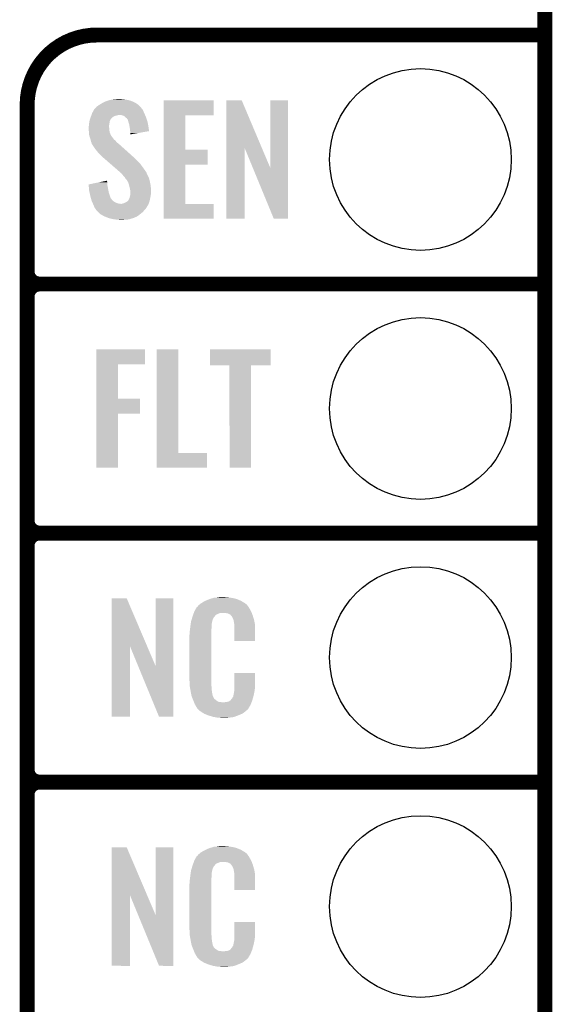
# Model space of a CAD drawing. Extents: x -1.3 to 24.2, y -3.9 to 39.3.
# Tile 22 of 38: x 18.8 to 24.2, y 9.2 to 19.2. Entities that reach past the tile are written whole.
import ezdxf

# ---------------------------------------------------------------- set-up
doc = ezdxf.new("R2010")
doc.units = 0
doc.layers.get('0').update_dxf_attribs({"linetype": 'CONTINUOUS'})
for name, color, linetype in [('SOLIDSWITCH_7_CLICK_V100_GKO', 5, 'CONTINUOUS'), ('SOLIDSWITCH_7_CLICK_V100_GTO', 14, 'CONTINUOUS'), ('SOLIDSWITCH_7_CLICK_V100_GTS', 12, 'CONTINUOUS')]:
    doc.layers.add(name, color=color, linetype=linetype)

# ---------------------------------------------------------------- blocks, each defined once
blk = doc.blocks.new('ROUND_14')
blk.add_circle((0, 0), 0.927)

msp = doc.modelspace()

# ---------------------------------------------------------------- linework, layer by layer
at = {"layer": 'SOLIDSWITCH_7_CLICK_V100_GKO', "const_width": 0.1524}
msp.add_lwpolyline([(24.13, -1.27), (24.13, 36.83)], dxfattribs=at)
at = {"layer": 'SOLIDSWITCH_7_CLICK_V100_GTO', "const_width": 0.1524}
for points in [[(19.558, 19.05, 0.4142136), (18.8468, 18.3388)], [(18.8468, 16.637, 0.4142136), (18.9738, 16.51)], [(18.9738, 16.51, 0.4142136), (18.8468, 16.383)], [(18.9738, 16.51, 0.4142136), (18.8468, 16.383)], [(18.8468, 14.097, 0.4142136), (18.9738, 13.97)], [(18.9738, 13.97, 0.4142136), (18.8468, 13.843)], [(18.9738, 13.97, 0.4142136), (18.8468, 13.843)], [(18.8468, 11.557, 0.4142136), (18.9738, 11.43)], [(18.9738, 11.43, 0.4142136), (18.8468, 11.303)], [(18.9738, 11.43, 0.4142136), (18.8468, 11.303)]]:
    msp.add_lwpolyline(points, format="xyb", dxfattribs=at)
for points in [[(19.558, 19.05), (24.13, 19.05)], [(18.8468, -0.5588), (18.8468, 18.3388)], [(18.9738, 16.51), (24.13, 16.51)], [(18.9738, 16.51), (24.13, 16.51)], [(18.8468, 14.097), (18.8468, 16.383)], [(18.9738, 13.97), (24.13, 13.97)], [(18.9738, 13.97), (24.13, 13.97)], [(18.8468, 11.557), (18.8468, 13.843)], [(18.9738, 11.43), (24.13, 11.43)], [(18.9738, 11.43), (24.13, 11.43)], [(18.8468, 9.017), (18.8468, 11.303)]]:
    msp.add_lwpolyline(points, dxfattribs=at)
at = {"layer": 'SOLIDSWITCH_7_CLICK_V100_GTO'}
for points in [[(19.6596, 18.3769), (19.69008, 18.38706), (19.91106, 18.3769), (19.878042, 18.38706)], [(19.69008, 18.38706), (19.722254, 18.39214), (19.878042, 18.38706), (19.84248, 18.39214)], [(19.722254, 18.39214), (19.738342, 18.39468), (19.84248, 18.39214), (19.814542, 18.39468)], [(19.738342, 18.39468), (19.78914, 18.39722), (19.814542, 18.39468), (19.804382, 18.39722)], [(20.24128, 18.22958), (20.241282, 18.384496), (20.749236, 18.22958), (20.74926, 18.384496)], [(20.241282, 18.384496), (20.241284, 18.38452), (20.74926, 18.384496), (20.241284, 18.38452)], [(20.878814, 17.896718), (20.878822, 18.384504), (21.242556, 17.896718), (21.036284, 18.384504)], [(20.878822, 18.384504), (20.878824, 18.38452), (21.036284, 18.384504), (20.878824, 18.38452)], [(21.32838, 17.693758), (21.328402, 18.384496), (21.508706, 17.693758), (21.50872, 18.384496)], [(21.328402, 18.384496), (21.328404, 18.38452), (21.50872, 18.384496), (21.328404, 18.38452)], [(19.520578, 18.27276), (19.530062, 18.290538), (20.03298, 18.27276), (20.024092, 18.290538)], [(19.530062, 18.290538), (19.532388, 18.293076), (20.024092, 18.290538), (20.022822, 18.293076)], [(19.532388, 18.293076), (19.541706, 18.303242), (20.022822, 18.293076), (20.012662, 18.303242)], [(19.541706, 18.303242), (19.546356, 18.308316), (20.012662, 18.303242), (20.010122, 18.308316)], [(19.546356, 18.308316), (19.558004, 18.321022), (20.010122, 18.308316), (19.998476, 18.321022)], [(19.558004, 18.321022), (19.563078, 18.323562), (19.998476, 18.321022), (19.996148, 18.323562)], [(19.563078, 18.323562), (19.57324, 18.33118), (19.996148, 18.323562), (19.989166, 18.33118)], [(19.57324, 18.33118), (19.585428, 18.338798), (19.989166, 18.33118), (19.982182, 18.338798)], [(19.585428, 18.338798), (19.59356, 18.34388), (19.982182, 18.338798), (19.973926, 18.34388)], [(19.59356, 18.34388), (19.618962, 18.35912), (19.973926, 18.34388), (19.94916, 18.35912)], [(19.618962, 18.35912), (19.651982, 18.37436), (19.94916, 18.35912), (19.916504, 18.37436)], [(19.651982, 18.37436), (19.6596, 18.3769), (19.916504, 18.37436), (19.91106, 18.3769)], [(19.482776, 18.171158), (19.484342, 18.181322), (19.69008, 18.171158), (19.695162, 18.181322)], [(19.484342, 18.181322), (19.487968, 18.191478), (19.695162, 18.181322), (19.70024, 18.191478)], [(19.487968, 18.191478), (19.490688, 18.199096), (19.70024, 18.191478), (19.705322, 18.199096)], [(19.490688, 18.199096), (19.491594, 18.201634), (19.705322, 18.199096), (19.710384, 18.201634)], [(19.491594, 18.201634), (19.4925, 18.20417), (19.710384, 18.201634), (19.7104, 18.20417)], [(19.4925, 18.20417), (19.495226, 18.2118), (19.7104, 18.20417), (19.72056, 18.2118)], [(19.495226, 18.2118), (19.498852, 18.221958), (19.72056, 18.2118), (19.735796, 18.221958)], [(19.498852, 18.221958), (19.501574, 18.22958), (19.735796, 18.221958), (19.7612, 18.22958)], [(19.501574, 18.22958), (19.502482, 18.23212), (19.7612, 18.22958), (19.7739, 18.23212)], [(19.502482, 18.23212), (19.503388, 18.23466), (19.7739, 18.23212), (19.784058, 18.23466)], [(19.503388, 18.23466), (19.507018, 18.24482), (20.050036, 18.23466), (20.04568, 18.24482)], [(19.507018, 18.24482), (19.50974, 18.252442), (20.04568, 18.24482), (20.042216, 18.252442)], [(19.50974, 18.252442), (19.520578, 18.27276), (20.042216, 18.252442), (20.03298, 18.27276)], [(19.811998, 18.23212), (19.789138, 18.23466), (20.051124, 18.23212), (20.050036, 18.23466)], [(19.829782, 18.227042), (19.811998, 18.23212), (20.0533, 18.227042), (20.051124, 18.23212)], [(19.84502, 18.21688), (19.829782, 18.227042), (20.057656, 18.21688), (20.0533, 18.227042)], [(19.852642, 18.20926), (19.84502, 18.21688), (20.06092, 18.20926), (20.057656, 18.21688)], [(19.85518, 18.206722), (19.852642, 18.20926), (20.061766, 18.206722), (20.06092, 18.20926)], [(19.865336, 18.199098), (19.85518, 18.206722), (20.064308, 18.199098), (20.061766, 18.206722)], [(19.870418, 18.188944), (19.865336, 18.199098), (20.067692, 18.188944), (20.064308, 18.199098)], [(19.875494, 18.183866), (19.870418, 18.188944), (20.069386, 18.183866), (20.067692, 18.188944)], [(19.8755, 18.181322), (19.875494, 18.183866), (20.070234, 18.181322), (20.069386, 18.183866)], [(19.878042, 18.171158), (19.8755, 18.181322), (20.07362, 18.171158), (20.070234, 18.181322)], [(20.241274, 17.8816), (20.24128, 18.229556), (20.462264, 17.8816), (20.46224, 18.229556)], [(20.24128, 18.229556), (20.24128, 18.22958), (20.46224, 18.229556), (20.749236, 18.22958)], [(19.47418, 18.112742), (19.476084, 18.120358), (19.68246, 18.112742), (19.68246, 18.120358)], [(19.47418, 18.110198), (19.47418, 18.112742), (19.68246, 18.110198), (19.68246, 18.112742)], [(19.47418, 18.100038), (19.47418, 18.110198), (19.685, 18.100038), (19.68246, 18.110198)], [(19.47527, 18.084798), (19.47418, 18.100038), (19.685, 18.084798), (19.685, 18.100038)], [(19.47672, 18.06448), (19.47527, 18.084798), (19.688388, 18.06448), (19.685, 18.084798)], [(19.476084, 18.120358), (19.47672, 18.122902), (19.68246, 18.120358), (19.682776, 18.122902)], [(19.47672, 18.122902), (19.478496, 18.14068), (19.682776, 18.122902), (19.685, 18.14068)], [(19.478496, 18.14068), (19.47926, 18.1483), (19.685, 18.14068), (19.68627, 18.1483)], [(19.47926, 18.1483), (19.482776, 18.171158), (19.68627, 18.1483), (19.69008, 18.171158)], [(19.880582, 18.161), (19.878042, 18.171158), (20.07576, 18.161), (20.07362, 18.171158)], [(19.888198, 18.138142), (19.880582, 18.161), (20.080572, 18.138142), (20.07576, 18.161)], [(19.890606, 18.1229), (19.888198, 18.138142), (20.08378, 18.1229), (20.080572, 18.138142)], [(19.89582, 18.08988), (19.890606, 18.1229), (20.088484, 18.08988), (20.08378, 18.1229)], [(19.89836, 18.06956), (19.89582, 18.08988), (20.091378, 18.06956), (20.088484, 18.08988)], [(19.477502, 18.054318), (19.47672, 18.06448), (19.690082, 18.054318), (19.688388, 18.06448)], [(19.47926, 18.031462), (19.477502, 18.054318), (19.700634, 18.031462), (19.690082, 18.054318)], [(19.482032, 18.021302), (19.47926, 18.031462), (19.705322, 18.021302), (19.700634, 18.031462)], [(19.482726, 18.018756), (19.482032, 18.021302), (19.707862, 18.018756), (19.705322, 18.021302)], [(19.484112, 18.013682), (19.482726, 18.018756), (19.710402, 18.013682), (19.707862, 18.018756)], [(19.485498, 18.008598), (19.484112, 18.013682), (19.71548, 18.008598), (19.710402, 18.013682)], [(19.486882, 18.00352), (19.485498, 18.008598), (19.71929, 18.00352), (19.71548, 18.008598)], [(19.488576, 17.99844), (19.486882, 18.00352), (19.7231, 17.99844), (19.71929, 18.00352)], [(19.493654, 17.983198), (19.488576, 17.99844), (19.733262, 17.983198), (19.7231, 17.99844)], [(19.4945, 17.980658), (19.493654, 17.983198), (19.737072, 17.980658), (19.733262, 17.983198)], [(19.496406, 17.973038), (19.4945, 17.980658), (19.748502, 17.973038), (19.737072, 17.980658)], [(19.898362, 18.069556), (19.89836, 18.06956), (20.091378, 18.069556), (20.091378, 18.06956)], [(19.9009, 18.05178), (19.898362, 18.069556), (19.988736, 18.05178), (20.091378, 18.069556)], [(19.9009, 18.036568), (19.9009, 18.05178), (19.9009, 18.036568), (19.988736, 18.05178)], [(19.49958, 17.960342), (19.496406, 17.973038), (19.757572, 17.960342), (19.748502, 17.973038)], [(19.501614, 17.955258), (19.49958, 17.960342), (19.761202, 17.955258), (19.757572, 17.960342)], [(19.504658, 17.947642), (19.501614, 17.955258), (19.771358, 17.947642), (19.761202, 17.955258)], [(19.506566, 17.94002), (19.504658, 17.947642), (19.78152, 17.94002), (19.771358, 17.947642)], [(19.507198, 17.937486), (19.506566, 17.94002), (19.784342, 17.937486), (19.78152, 17.94002)], [(19.509738, 17.934942), (19.507198, 17.937486), (19.787174, 17.934942), (19.784342, 17.937486)], [(19.54022, 17.88922), (19.509738, 17.934942), (19.838072, 17.88922), (19.787174, 17.934942)], [(19.56054, 17.86382), (19.54022, 17.88922), (19.866348, 17.86382), (19.838072, 17.88922)], [(20.24127, 17.72666), (20.241274, 17.881576), (20.688276, 17.72666), (20.6883, 17.881576)], [(20.241274, 17.881576), (20.241274, 17.8816), (20.6883, 17.881576), (20.462264, 17.8816)], [(20.8788, 17.175504), (20.878814, 17.896718), (21.066736, 17.175504), (21.06676, 17.896718)], [(21.15039, 17.693758), (21.06676, 17.896718), (21.32838, 17.693758), (21.242556, 17.896718)], [(19.57578, 17.84604), (19.56054, 17.86382), (19.886142, 17.84604), (19.866348, 17.86382)], [(19.61642, 17.805398), (19.57578, 17.84604), (19.931384, 17.805398), (19.886142, 17.84604)], [(19.619354, 17.802856), (19.61642, 17.805398), (19.936458, 17.802856), (19.931384, 17.805398)], [(19.631072, 17.7927), (19.619354, 17.802856), (19.944082, 17.7927), (19.936458, 17.802856)], [(19.648658, 17.77746), (19.631072, 17.7927), (19.95932, 17.77746), (19.944082, 17.7927)], [(19.669174, 17.75968), (19.648658, 17.77746), (19.97964, 17.75968), (19.95932, 17.77746)], [(19.698482, 17.73428), (19.669174, 17.75968), (20.0025, 17.73428), (19.97964, 17.75968)], [(19.76296, 17.6784), (19.698482, 17.73428), (20.04314, 17.6784), (20.0025, 17.73428)], [(19.76882, 17.67332), (19.76296, 17.6784), (20.046528, 17.67332), (20.04314, 17.6784)], [(20.241262, 17.32534), (20.24127, 17.726636), (20.462264, 17.32534), (20.46224, 17.726636)], [(20.24127, 17.726636), (20.24127, 17.72666), (20.46224, 17.726636), (20.688276, 17.72666)], [(21.363936, 17.175496), (21.15039, 17.693758), (21.508696, 17.175496), (21.508706, 17.693758)], [(19.797398, 17.647918), (19.76882, 17.67332), (20.06346, 17.647918), (20.046528, 17.67332)], [(19.803114, 17.642838), (19.797398, 17.647918), (20.066, 17.642838), (20.06346, 17.647918)], [(19.811684, 17.63522), (19.803114, 17.642838), (20.06854, 17.63522), (20.066, 17.642838)], [(19.81454, 17.63268), (19.811684, 17.63522), (20.069812, 17.63268), (20.06854, 17.63522)], [(19.82978, 17.612362), (19.81454, 17.63268), (20.07997, 17.612362), (20.069812, 17.63268)], [(19.845018, 17.597118), (19.82978, 17.612362), (20.087592, 17.597118), (20.07997, 17.612362)], [(19.84629, 17.594578), (19.845018, 17.597118), (20.088862, 17.594578), (20.087592, 17.597118)], [(19.852638, 17.581886), (19.84629, 17.594578), (20.092324, 17.581886), (20.088862, 17.594578)], [(19.862796, 17.57426), (19.852638, 17.581886), (20.094404, 17.57426), (20.092324, 17.581886)], [(19.474202, 17.526004), (19.57449, 17.546318), (19.66468, 17.526004), (19.66468, 17.546318)], [(19.474406, 17.523458), (19.474202, 17.526004), (19.66468, 17.523458), (19.66468, 17.526004)], [(19.476428, 17.49806), (19.474406, 17.523458), (19.66976, 17.49806), (19.66468, 17.523458)], [(19.47926, 17.462502), (19.476428, 17.49806), (19.676228, 17.462502), (19.66976, 17.49806)], [(19.57449, 17.546318), (19.637188, 17.559018), (19.66468, 17.546318), (19.66214, 17.559018)], [(19.637188, 17.559018), (19.66214, 17.564072), (19.66214, 17.559018), (19.66214, 17.564072)], [(19.86534, 17.566644), (19.862796, 17.57426), (20.09648, 17.566644), (20.094404, 17.57426)], [(19.865344, 17.56664), (19.86534, 17.566644), (20.09648, 17.56664), (20.09648, 17.566644)], [(19.867878, 17.564098), (19.865344, 17.56664), (20.097068, 17.564098), (20.09648, 17.56664)], [(19.87804, 17.546322), (19.867878, 17.564098), (20.10117, 17.546322), (20.097068, 17.564098)], [(19.882274, 17.53362), (19.87804, 17.546322), (20.1041, 17.53362), (20.10117, 17.546322)], [(19.88566, 17.523458), (19.882274, 17.53362), (20.105456, 17.523458), (20.1041, 17.53362)], [(19.892646, 17.49552), (19.88566, 17.523458), (20.10918, 17.49552), (20.105456, 17.523458)], [(19.89582, 17.48282), (19.892646, 17.49552), (20.109974, 17.48282), (20.10918, 17.49552)], [(19.900478, 17.454882), (19.89582, 17.48282), (20.11172, 17.454882), (20.109974, 17.48282)], [(19.48388, 17.44218), (19.47926, 17.462502), (19.679922, 17.44218), (19.676228, 17.462502)], [(19.49023, 17.41424), (19.48388, 17.44218), (19.69008, 17.41424), (19.679922, 17.44218)], [(19.49196, 17.40662), (19.49023, 17.41424), (19.692368, 17.40662), (19.69008, 17.41424)], [(19.49664, 17.38884), (19.49196, 17.40662), (19.697704, 17.38884), (19.692368, 17.40662)], [(19.497308, 17.3863), (19.49664, 17.38884), (19.70024, 17.3863), (19.697704, 17.38884)], [(19.499312, 17.37868), (19.497308, 17.3863), (19.70532, 17.37868), (19.70024, 17.3863)], [(19.501986, 17.36852), (19.499312, 17.37868), (19.712942, 17.36852), (19.70532, 17.37868)], [(19.88312, 17.371062), (19.888198, 17.38122), (20.099526, 17.371062), (20.10156, 17.38122)], [(19.888198, 17.38122), (19.89328, 17.391382), (20.10156, 17.38122), (20.103818, 17.391382)], [(19.89328, 17.391382), (19.895398, 17.404082), (20.103818, 17.391382), (20.10664, 17.404082)], [(19.895398, 17.404082), (19.895822, 17.406622), (20.10664, 17.404082), (20.106956, 17.406622)], [(19.895822, 17.406622), (19.9009, 17.421864), (20.106956, 17.406622), (20.108862, 17.421864)], [(19.9009, 17.452342), (19.900478, 17.454882), (20.11172, 17.452342), (20.11172, 17.454882)], [(19.9009, 17.44218), (19.9009, 17.452342), (20.11172, 17.44218), (20.11172, 17.452342)], [(19.9009, 17.4244), (19.9009, 17.44218), (20.10918, 17.4244), (20.11172, 17.44218)], [(19.9009, 17.421864), (19.9009, 17.4244), (20.108862, 17.421864), (20.10918, 17.4244)], [(19.504658, 17.35836), (19.501986, 17.36852), (19.7231, 17.35836), (19.712942, 17.36852)], [(19.5094, 17.348202), (19.504658, 17.35836), (19.738338, 17.348202), (19.7231, 17.35836)], [(19.514142, 17.33804), (19.5094, 17.348202), (19.756122, 17.33804), (19.738338, 17.348202)], [(19.5177, 17.33042), (19.514142, 17.33804), (19.778982, 17.33042), (19.756122, 17.33804)], [(19.518884, 17.32788), (19.5177, 17.33042), (19.801842, 17.32788), (19.778982, 17.33042)], [(19.520072, 17.325338), (19.518884, 17.32788), (20.08632, 17.325338), (20.087166, 17.32788)], [(19.52244, 17.32026), (19.520072, 17.325338), (20.083272, 17.32026), (20.08632, 17.325338)], [(19.530908, 17.299938), (19.52244, 17.32026), (20.071078, 17.299938), (20.083272, 17.32026)], [(19.531968, 17.297396), (19.530908, 17.299938), (20.06854, 17.297396), (20.071078, 17.299938)], [(19.53514, 17.289778), (19.531968, 17.297396), (20.065998, 17.289778), (20.06854, 17.297396)], [(19.543608, 17.27708), (19.53514, 17.289778), (20.05584, 17.27708), (20.065998, 17.289778)], [(19.55038, 17.26692), (19.543608, 17.27708), (20.04568, 17.26692), (20.05584, 17.27708)], [(19.801842, 17.32788), (19.809462, 17.327882), (20.087166, 17.32788), (20.087166, 17.327882)], [(19.809462, 17.327882), (19.817082, 17.33042), (20.087166, 17.327882), (20.088012, 17.33042)], [(19.817082, 17.33042), (19.829782, 17.332962), (20.088012, 17.33042), (20.08886, 17.332962)], [(19.829782, 17.332962), (19.85264, 17.34312), (20.08886, 17.332962), (20.092244, 17.34312)], [(19.85264, 17.34312), (19.86534, 17.35074), (20.092244, 17.34312), (20.094784, 17.35074)], [(19.86534, 17.35074), (19.87211, 17.35582), (20.094784, 17.35074), (20.096478, 17.35582)], [(19.87211, 17.35582), (19.8755, 17.358362), (20.096478, 17.35582), (20.096986, 17.358362)], [(19.8755, 17.358362), (19.87804, 17.360904), (20.096986, 17.358362), (20.097494, 17.360904)], [(19.87804, 17.360904), (19.878044, 17.363446), (20.097494, 17.360904), (20.098002, 17.363446)], [(19.878044, 17.363446), (19.88312, 17.371062), (20.098002, 17.363446), (20.099526, 17.371062)], [(20.24126, 17.175504), (20.241262, 17.325316), (20.751776, 17.175504), (20.7518, 17.325316)], [(20.241262, 17.325316), (20.241262, 17.32534), (20.7518, 17.325316), (20.462264, 17.32534)], [(19.55292, 17.26438), (19.55038, 17.26692), (20.04314, 17.26438), (20.04568, 17.26692)], [(19.560538, 17.256758), (19.55292, 17.26438), (20.037694, 17.256758), (20.04314, 17.26438)], [(19.563078, 17.251684), (19.560538, 17.256758), (20.03407, 17.251684), (20.037694, 17.256758)], [(19.56859, 17.246598), (19.563078, 17.251684), (20.030438, 17.246598), (20.03407, 17.251684)], [(19.585098, 17.23136), (19.56859, 17.246598), (20.01012, 17.23136), (20.030438, 17.246598)], [(19.596102, 17.221202), (19.585098, 17.23136), (19.99851, 17.221202), (20.01012, 17.23136)], [(19.610392, 17.21358), (19.596102, 17.221202), (19.9898, 17.21358), (19.99851, 17.221202)], [(19.6342, 17.20088), (19.610392, 17.21358), (19.97075, 17.20088), (19.9898, 17.21358)], [(19.640374, 17.198338), (19.6342, 17.20088), (19.966938, 17.198338), (19.97075, 17.20088)], [(19.646544, 17.195798), (19.640374, 17.198338), (19.964394, 17.195798), (19.966938, 17.198338)], [(19.652708, 17.19326), (19.646544, 17.195798), (19.954238, 17.19326), (19.964394, 17.195798)], [(19.67122, 17.185638), (19.652708, 17.19326), (19.938998, 17.185638), (19.954238, 17.19326)], [(19.677378, 17.183102), (19.67122, 17.185638), (19.930118, 17.183102), (19.938998, 17.185638)], [(19.687546, 17.18056), (19.677378, 17.183102), (19.92122, 17.18056), (19.930118, 17.183102)], [(19.71802, 17.17294), (19.687546, 17.18056), (19.898358, 17.17294), (19.92122, 17.18056)], [(20.751776, 17.17548), (20.24126, 17.175504), (20.751776, 17.17548), (20.751776, 17.175504)], [(21.066736, 17.17548), (20.8788, 17.175504), (21.066736, 17.17548), (21.066736, 17.175504)], [(21.508696, 17.17548), (21.363936, 17.175496), (21.508696, 17.17548), (21.508696, 17.175496)], [(19.75104, 17.16786), (19.71802, 17.17294), (19.87296, 17.16786), (19.898358, 17.17294)], [(19.76882, 17.16532), (19.75104, 17.16786), (19.84248, 17.16532), (19.87296, 17.16786)], [(19.791678, 17.162782), (19.784056, 17.16532), (19.809486, 17.162782), (19.84248, 17.16532)], [(19.809462, 17.16278), (19.791678, 17.162782), (19.809462, 17.16278), (19.809486, 17.162782)], [(19.55294, 15.69212), (19.552942, 15.844496), (20.050736, 15.69212), (20.05076, 15.844496)], [(19.552942, 15.844496), (19.552944, 15.84452), (20.05076, 15.844496), (19.552944, 15.84452)], [(20.167602, 14.78534), (20.167622, 15.844496), (20.388604, 14.78534), (20.38858, 15.844496)], [(20.167622, 15.844496), (20.167624, 15.84452), (20.38858, 15.844496), (20.167624, 15.84452)], [(20.7137, 15.681984), (20.713722, 15.844496), (21.330896, 15.681984), (21.33092, 15.844496)], [(20.713722, 15.844496), (20.713724, 15.84452), (21.33092, 15.844496), (20.713724, 15.84452)], [(19.552932, 15.33906), (19.55294, 15.692096), (19.773924, 15.33906), (19.7739, 15.692096)], [(19.55294, 15.692096), (19.55294, 15.69212), (19.7739, 15.692096), (20.050736, 15.69212)], [(20.911796, 15.68196), (20.7137, 15.681984), (21.330896, 15.68196), (21.330896, 15.681984)], [(20.911798, 15.681936), (20.911796, 15.68196), (21.1328, 15.681936), (21.330896, 15.68196)], [(20.91182, 14.635504), (20.911798, 15.681936), (21.132776, 14.635504), (21.1328, 15.681936)], [(19.55293, 15.18666), (19.552932, 15.339036), (19.999936, 15.18666), (19.99996, 15.339036)], [(19.552932, 15.339036), (19.552932, 15.33906), (19.99996, 15.339036), (19.773924, 15.33906)], [(19.55292, 14.635504), (19.55293, 15.186636), (19.773876, 14.635504), (19.7739, 15.186636)], [(19.55293, 15.186636), (19.55293, 15.18666), (19.7739, 15.186636), (19.999936, 15.18666)], [(20.1676, 14.635504), (20.167602, 14.785316), (20.683196, 14.635504), (20.68322, 14.785316)], [(20.167602, 14.785316), (20.167602, 14.78534), (20.68322, 14.785316), (20.388604, 14.78534)], [(19.773876, 14.63548), (19.55292, 14.635504), (19.773876, 14.63548), (19.773876, 14.635504)], [(20.683196, 14.63548), (20.1676, 14.635504), (20.683196, 14.63548), (20.683196, 14.635504)], [(21.132776, 14.63548), (20.91182, 14.635504), (21.132776, 14.63548), (21.132776, 14.635504)], [(19.707874, 12.816718), (19.707882, 13.304504), (20.070868, 12.816718), (19.862804, 13.304504)], [(19.707882, 13.304504), (19.707884, 13.30452), (19.862804, 13.304504), (19.707884, 13.30452)], [(20.15744, 12.613758), (20.157462, 13.304496), (20.337766, 12.613758), (20.33778, 13.304496)], [(20.157462, 13.304496), (20.157464, 13.30452), (20.33778, 13.304496), (20.157464, 13.30452)], [(20.626618, 13.256262), (20.642582, 13.26642), (21.06676, 13.256262), (21.04983, 13.26642)], [(20.642582, 13.26642), (20.66798, 13.27912), (21.04983, 13.26642), (21.02866, 13.27912)], [(20.66798, 13.27912), (20.67814, 13.2842), (21.02866, 13.27912), (21.016324, 13.2842)], [(20.67814, 13.2842), (20.703538, 13.29436), (21.016324, 13.2842), (20.991652, 13.29436)], [(20.703538, 13.29436), (20.711158, 13.2969), (20.991652, 13.29436), (20.985482, 13.2969)], [(20.711158, 13.2969), (20.7264, 13.30198), (20.985482, 13.2969), (20.966432, 13.30198)], [(20.7264, 13.30198), (20.743334, 13.30706), (20.966432, 13.30198), (20.947382, 13.30706)], [(20.743334, 13.30706), (20.751802, 13.3096), (20.947382, 13.30706), (20.927062, 13.3096)], [(20.751802, 13.3096), (20.78228, 13.31214), (20.927062, 13.3096), (20.90674, 13.31214)], [(20.78228, 13.31214), (20.79752, 13.31468), (20.90674, 13.31214), (20.891502, 13.31468)], [(20.79752, 13.31468), (20.812762, 13.31722), (20.876262, 13.31468), (20.863562, 13.31722)], [(20.547456, 13.15466), (20.549232, 13.159738), (21.139694, 13.15466), (21.13788, 13.159738)], [(20.549232, 13.159738), (20.55368, 13.172442), (21.13788, 13.159738), (21.130952, 13.172442)], [(20.55368, 13.172442), (20.562644, 13.18768), (21.130952, 13.172442), (21.12264, 13.18768)], [(20.562644, 13.18768), (20.576094, 13.21054), (21.12264, 13.18768), (21.109942, 13.21054)], [(20.576094, 13.21054), (20.579086, 13.215622), (21.109942, 13.21054), (21.106132, 13.215622)], [(20.579086, 13.215622), (20.58416, 13.218164), (21.106132, 13.215622), (21.104226, 13.218164)], [(20.58416, 13.218164), (20.58619, 13.220702), (21.104226, 13.218164), (21.102322, 13.220702)], [(20.58619, 13.220702), (20.59025, 13.225776), (21.102322, 13.220702), (21.099782, 13.225776)], [(20.59025, 13.225776), (20.59432, 13.230862), (21.099782, 13.225776), (21.095424, 13.230862)], [(20.59432, 13.230862), (20.608834, 13.24356), (21.095424, 13.230862), (21.084542, 13.24356)], [(20.608834, 13.24356), (20.614642, 13.24864), (21.084542, 13.24356), (21.077432, 13.24864)], [(20.614642, 13.24864), (20.626618, 13.256262), (21.077432, 13.24864), (21.06676, 13.256262)], [(20.516648, 13.047978), (20.518252, 13.058138), (20.73148, 13.047978), (20.73402, 13.058138)], [(20.518252, 13.058138), (20.519054, 13.063218), (20.73402, 13.058138), (20.73402, 13.063218)], [(20.519054, 13.063218), (20.52066, 13.073382), (20.73402, 13.063218), (20.73679, 13.073382)], [(20.52066, 13.073382), (20.526272, 13.091158), (20.73679, 13.073382), (20.741638, 13.091158)], [(20.526272, 13.091158), (20.533492, 13.114018), (20.741638, 13.091158), (20.754338, 13.114018)], [(20.533492, 13.114018), (20.5359, 13.12164), (20.754338, 13.114018), (20.761956, 13.12164)], [(20.5359, 13.12164), (20.536788, 13.124182), (20.761956, 13.12164), (20.764498, 13.124182)], [(20.536788, 13.124182), (20.538564, 13.129256), (20.764498, 13.124182), (20.767038, 13.129256)], [(20.538564, 13.129256), (20.542122, 13.139418), (20.767038, 13.129256), (20.779742, 13.139418)], [(20.542122, 13.139418), (20.547454, 13.154658), (20.779742, 13.139418), (20.817836, 13.154658)], [(20.547454, 13.154658), (20.547456, 13.15466), (20.817836, 13.154658), (20.866098, 13.15466)], [(20.88388, 13.15212), (20.866098, 13.15466), (21.140602, 13.15212), (21.139694, 13.15466)], [(20.896578, 13.14958), (20.88388, 13.15212), (21.141508, 13.14958), (21.140602, 13.15212)], [(20.921974, 13.13688), (20.896578, 13.14958), (21.146044, 13.13688), (21.141508, 13.14958)], [(20.924518, 13.131804), (20.921974, 13.13688), (21.147856, 13.131804), (21.146044, 13.13688)], [(20.931052, 13.12418), (20.924518, 13.131804), (21.150578, 13.12418), (21.147856, 13.131804)], [(20.939758, 13.11402), (20.931052, 13.12418), (21.153568, 13.11402), (21.150578, 13.12418)], [(20.94992, 13.09116), (20.939758, 13.11402), (21.160292, 13.09116), (21.153568, 13.11402)], [(20.953984, 13.081002), (20.94992, 13.09116), (21.16328, 13.081002), (21.160292, 13.09116)], [(20.954998, 13.078464), (20.953984, 13.081002), (21.163764, 13.078464), (21.16328, 13.081002)], [(20.955, 13.070842), (20.954998, 13.078464), (21.165216, 13.070842), (21.163764, 13.078464)], [(20.95754, 13.058138), (20.955, 13.070842), (21.167636, 13.058138), (21.165216, 13.070842)], [(20.96008, 13.04036), (20.95754, 13.058138), (21.171022, 13.04036), (21.167636, 13.058138)], [(20.50542, 12.96162), (20.50796, 12.9794), (20.7264, 12.96162), (20.7264, 12.9794)], [(20.50542, 12.943842), (20.50542, 12.96162), (20.7264, 12.943842), (20.7264, 12.96162)], [(20.50796, 12.9794), (20.508242, 12.981938), (20.7264, 12.9794), (20.7264, 12.981938)], [(20.508242, 12.981938), (20.5105, 13.00226), (20.7264, 12.981938), (20.72894, 13.00226)], [(20.5105, 13.00226), (20.512756, 13.022578), (20.72894, 13.00226), (20.72894, 13.022578)], [(20.512756, 13.022578), (20.51304, 13.02512), (20.72894, 13.022578), (20.729448, 13.02512)], [(20.51304, 13.02512), (20.514642, 13.035278), (20.729448, 13.02512), (20.73148, 13.035278)], [(20.514642, 13.035278), (20.516648, 13.047978), (20.73148, 13.035278), (20.73148, 13.047978)], [(20.961058, 13.027658), (20.96008, 13.04036), (21.17344, 13.027658), (21.171022, 13.04036)], [(20.96262, 13.00734), (20.961058, 13.027658), (21.173436, 13.00734), (21.17344, 13.027658)], [(20.96262, 12.867664), (20.96262, 13.00734), (21.173416, 12.867664), (21.173436, 13.00734)], [(20.50288, 12.931142), (20.50542, 12.943842), (20.7264, 12.931142), (20.7264, 12.943842)], [(20.50288, 12.48156), (20.50288, 12.931142), (20.7264, 12.48156), (20.7264, 12.931142)], [(21.173416, 12.86764), (20.96262, 12.867664), (21.173416, 12.86764), (21.173416, 12.867664)], [(19.70786, 12.095504), (19.707874, 12.816718), (19.895796, 12.095504), (19.89582, 12.816718)], [(19.97945, 12.613758), (19.89582, 12.816718), (20.15744, 12.613758), (20.070868, 12.816718)], [(20.192996, 12.095496), (19.97945, 12.613758), (20.337756, 12.095496), (20.337766, 12.613758)], [(20.505232, 12.41806), (20.50288, 12.48156), (20.7264, 12.41806), (20.7264, 12.48156)], [(20.96262, 12.40282), (20.962642, 12.542496), (21.17344, 12.40282), (21.17344, 12.542496)], [(20.962642, 12.542496), (20.962644, 12.54252), (21.17344, 12.542496), (20.962644, 12.54252)], [(20.50542, 12.412982), (20.505232, 12.41806), (20.727126, 12.412982), (20.7264, 12.41806)], [(20.50763, 12.400278), (20.50542, 12.412982), (20.72894, 12.400278), (20.727126, 12.412982)], [(20.511606, 12.377418), (20.50763, 12.400278), (20.72894, 12.377418), (20.72894, 12.400278)], [(20.51558, 12.35456), (20.511606, 12.377418), (20.73255, 12.35456), (20.72894, 12.377418)], [(20.520662, 12.32916), (20.51558, 12.35456), (20.73656, 12.32916), (20.73255, 12.35456)], [(20.958048, 12.346942), (20.96008, 12.357102), (21.16582, 12.346942), (21.167174, 12.357102)], [(20.96008, 12.3698), (20.961984, 12.38504), (21.168866, 12.3698), (21.1709, 12.38504)], [(20.96008, 12.357102), (20.96008, 12.3698), (21.167174, 12.357102), (21.168866, 12.3698)], [(20.961984, 12.38504), (20.96262, 12.390122), (21.1709, 12.38504), (21.171626, 12.390122)], [(20.96262, 12.390122), (20.96262, 12.40282), (21.171626, 12.390122), (21.17344, 12.40282)], [(20.525234, 12.306298), (20.520662, 12.32916), (20.74164, 12.306298), (20.73656, 12.32916)], [(20.52574, 12.303762), (20.525234, 12.306298), (20.74291, 12.303762), (20.74164, 12.306298)], [(20.533062, 12.285982), (20.52574, 12.303762), (20.751802, 12.285982), (20.74291, 12.303762)], [(20.53411, 12.283436), (20.533062, 12.285982), (20.754342, 12.283436), (20.751802, 12.285982)], [(20.5362, 12.278362), (20.53411, 12.283436), (20.756884, 12.278362), (20.754342, 12.283436)], [(20.538292, 12.273278), (20.5362, 12.278362), (20.764502, 12.273278), (20.756884, 12.278362)], [(20.54143, 12.26566), (20.538292, 12.273278), (20.77212, 12.26566), (20.764502, 12.273278)], [(20.54352, 12.26058), (20.54143, 12.26566), (20.779742, 12.26058), (20.77212, 12.26566)], [(20.545474, 12.2555), (20.54352, 12.26058), (20.787362, 12.2555), (20.779742, 12.26058)], [(20.548406, 12.24788), (20.545474, 12.2555), (20.802604, 12.24788), (20.787362, 12.2555)], [(20.901662, 12.25042), (20.914356, 12.258038), (21.139822, 12.25042), (21.14296, 12.258038)], [(20.914356, 12.258038), (20.91436, 12.25804), (21.14296, 12.258038), (21.14296, 12.25804)], [(20.91436, 12.25804), (20.924522, 12.265666), (21.14296, 12.25804), (21.145078, 12.265666)], [(20.924522, 12.265666), (20.927062, 12.270738), (21.145078, 12.265666), (21.146486, 12.270738)], [(20.927062, 12.270738), (20.937222, 12.280902), (21.146486, 12.270738), (21.14931, 12.280902)], [(20.937222, 12.280902), (20.94992, 12.30376), (21.14931, 12.280902), (21.15566, 12.30376)], [(20.94992, 12.30376), (20.949922, 12.303762), (21.15566, 12.30376), (21.15566, 12.303762)], [(20.949922, 12.303762), (20.955, 12.329162), (21.15566, 12.303762), (21.161636, 12.329162)], [(20.955, 12.329162), (20.955002, 12.331704), (21.161636, 12.329162), (21.162234, 12.331704)], [(20.955002, 12.331704), (20.95754, 12.336784), (21.162234, 12.331704), (21.163428, 12.336784)], [(20.95754, 12.344402), (20.958048, 12.346942), (21.165222, 12.344402), (21.16582, 12.346942)], [(20.95754, 12.336784), (20.95754, 12.344402), (21.163428, 12.336784), (21.165222, 12.344402)], [(20.55036, 12.2428), (20.548406, 12.24788), (20.848322, 12.2428), (20.802604, 12.24788)], [(20.55622, 12.22756), (20.55036, 12.2428), (21.130408, 12.22756), (21.136684, 12.2428)], [(20.563278, 12.21486), (20.55622, 12.22756), (21.12518, 12.21486), (21.130408, 12.22756)], [(20.568922, 12.204698), (20.563278, 12.21486), (21.119082, 12.204698), (21.12518, 12.21486)], [(20.579076, 12.189466), (20.568922, 12.204698), (21.109942, 12.189466), (21.119082, 12.204698)], [(20.57908, 12.184384), (20.579076, 12.189466), (21.106894, 12.184384), (21.109942, 12.189466)], [(20.586702, 12.17676), (20.57908, 12.184384), (21.10232, 12.17676), (21.106894, 12.184384)], [(20.59178, 12.17168), (20.586702, 12.17676), (21.099776, 12.17168), (21.10232, 12.17676)], [(20.59686, 12.166598), (20.59178, 12.17168), (21.093424, 12.166598), (21.099776, 12.17168)], [(20.602786, 12.16152), (20.59686, 12.166598), (21.08708, 12.16152), (21.093424, 12.166598)], [(20.614638, 12.15136), (20.602786, 12.16152), (21.075228, 12.15136), (21.08708, 12.16152)], [(20.848322, 12.2428), (20.858482, 12.242802), (21.136684, 12.2428), (21.136686, 12.242802)], [(20.858482, 12.242802), (20.866104, 12.24534), (21.136686, 12.242802), (21.13773, 12.24534)], [(20.876262, 12.24534), (20.901662, 12.25042), (21.13773, 12.24534), (21.139822, 12.25042)], [(19.895796, 12.09548), (19.70786, 12.095504), (19.895796, 12.09548), (19.895796, 12.095504)], [(20.337756, 12.09548), (20.192996, 12.095496), (20.337756, 12.09548), (20.337756, 12.095496)], [(20.622768, 12.14628), (20.614638, 12.15136), (21.069302, 12.14628), (21.075228, 12.15136)], [(20.65122, 12.1285), (20.622768, 12.14628), (21.043902, 12.1285), (21.069302, 12.14628)], [(20.65528, 12.125962), (20.65122, 12.1285), (21.037978, 12.125962), (21.043902, 12.1285)], [(20.687936, 12.11326), (20.65528, 12.125962), (21.00834, 12.11326), (21.037978, 12.125962)], [(20.701, 12.108178), (20.687936, 12.11326), (20.99527, 12.108178), (21.00834, 12.11326)], [(20.744178, 12.09548), (20.701, 12.108178), (20.962618, 12.09548), (20.99527, 12.108178)], [(20.771274, 12.0904), (20.744178, 12.09548), (20.939758, 12.0904), (20.962618, 12.09548)], [(20.78482, 12.08786), (20.771274, 12.0904), (20.91182, 12.08786), (20.939758, 12.0904)], [(20.800058, 12.08532), (20.78482, 12.08786), (20.896578, 12.08532), (20.91182, 12.08786)], [(20.827998, 12.08278), (20.817838, 12.08532), (20.881338, 12.08278), (20.896578, 12.08532)], [(19.707874, 10.276718), (19.707882, 10.764504), (20.070868, 10.276718), (19.862804, 10.764504)], [(19.707882, 10.764504), (19.707884, 10.76452), (19.862804, 10.764504), (19.707884, 10.76452)], [(20.15744, 10.073758), (20.157462, 10.764496), (20.337766, 10.073758), (20.33778, 10.764496)], [(20.157462, 10.764496), (20.157464, 10.76452), (20.33778, 10.764496), (20.157464, 10.76452)], [(20.67814, 10.7442), (20.703538, 10.75436), (21.016324, 10.7442), (20.991652, 10.75436)], [(20.703538, 10.75436), (20.711158, 10.7569), (20.991652, 10.75436), (20.985482, 10.7569)], [(20.711158, 10.7569), (20.7264, 10.76198), (20.985482, 10.7569), (20.966432, 10.76198)], [(20.7264, 10.76198), (20.743334, 10.76706), (20.966432, 10.76198), (20.947382, 10.76706)], [(20.743334, 10.76706), (20.751802, 10.7696), (20.947382, 10.76706), (20.927062, 10.7696)], [(20.751802, 10.7696), (20.78228, 10.77214), (20.927062, 10.7696), (20.90674, 10.77214)], [(20.78228, 10.77214), (20.79752, 10.77468), (20.90674, 10.77214), (20.891502, 10.77468)], [(20.79752, 10.77468), (20.812762, 10.77722), (20.876262, 10.77468), (20.863562, 10.77722)], [(20.55368, 10.632442), (20.562644, 10.64768), (21.130952, 10.632442), (21.12264, 10.64768)], [(20.562644, 10.64768), (20.576094, 10.67054), (21.12264, 10.64768), (21.109942, 10.67054)], [(20.576094, 10.67054), (20.579086, 10.675622), (21.109942, 10.67054), (21.106132, 10.675622)], [(20.579086, 10.675622), (20.58416, 10.678164), (21.106132, 10.675622), (21.104226, 10.678164)], [(20.58416, 10.678164), (20.58619, 10.680702), (21.104226, 10.678164), (21.102322, 10.680702)], [(20.58619, 10.680702), (20.59025, 10.685776), (21.102322, 10.680702), (21.099782, 10.685776)], [(20.59025, 10.685776), (20.59432, 10.690862), (21.099782, 10.685776), (21.095424, 10.690862)], [(20.59432, 10.690862), (20.608834, 10.70356), (21.095424, 10.690862), (21.084542, 10.70356)], [(20.608834, 10.70356), (20.614642, 10.70864), (21.084542, 10.70356), (21.077432, 10.70864)], [(20.614642, 10.70864), (20.626618, 10.716262), (21.077432, 10.70864), (21.06676, 10.716262)], [(20.626618, 10.716262), (20.642582, 10.72642), (21.06676, 10.716262), (21.04983, 10.72642)], [(20.642582, 10.72642), (20.66798, 10.73912), (21.04983, 10.72642), (21.02866, 10.73912)], [(20.66798, 10.73912), (20.67814, 10.7442), (21.02866, 10.73912), (21.016324, 10.7442)], [(20.52066, 10.533382), (20.526272, 10.551158), (20.73679, 10.533382), (20.741638, 10.551158)], [(20.526272, 10.551158), (20.533492, 10.574018), (20.741638, 10.551158), (20.754338, 10.574018)], [(20.533492, 10.574018), (20.5359, 10.58164), (20.754338, 10.574018), (20.761956, 10.58164)], [(20.5359, 10.58164), (20.536788, 10.584182), (20.761956, 10.58164), (20.764498, 10.584182)], [(20.536788, 10.584182), (20.538564, 10.589256), (20.764498, 10.584182), (20.767038, 10.589256)], [(20.538564, 10.589256), (20.542122, 10.599418), (20.767038, 10.589256), (20.779742, 10.599418)], [(20.542122, 10.599418), (20.547454, 10.614658), (20.779742, 10.599418), (20.817836, 10.614658)], [(20.547454, 10.614658), (20.547456, 10.61466), (20.817836, 10.614658), (20.866098, 10.61466)], [(20.547456, 10.61466), (20.549232, 10.619738), (21.139694, 10.61466), (21.13788, 10.619738)], [(20.549232, 10.619738), (20.55368, 10.632442), (21.13788, 10.619738), (21.130952, 10.632442)], [(20.88388, 10.61212), (20.866098, 10.61466), (21.140602, 10.61212), (21.139694, 10.61466)], [(20.896578, 10.60958), (20.88388, 10.61212), (21.141508, 10.60958), (21.140602, 10.61212)], [(20.921974, 10.59688), (20.896578, 10.60958), (21.146044, 10.59688), (21.141508, 10.60958)], [(20.924518, 10.591804), (20.921974, 10.59688), (21.147856, 10.591804), (21.146044, 10.59688)], [(20.931052, 10.58418), (20.924518, 10.591804), (21.150578, 10.58418), (21.147856, 10.591804)], [(20.939758, 10.57402), (20.931052, 10.58418), (21.153568, 10.57402), (21.150578, 10.58418)], [(20.94992, 10.55116), (20.939758, 10.57402), (21.160292, 10.55116), (21.153568, 10.57402)], [(20.953984, 10.541002), (20.94992, 10.55116), (21.16328, 10.541002), (21.160292, 10.55116)], [(20.508242, 10.441938), (20.5105, 10.46226), (20.7264, 10.441938), (20.72894, 10.46226)], [(20.5105, 10.46226), (20.512756, 10.482578), (20.72894, 10.46226), (20.72894, 10.482578)], [(20.512756, 10.482578), (20.51304, 10.48512), (20.72894, 10.482578), (20.729448, 10.48512)], [(20.51304, 10.48512), (20.514642, 10.495278), (20.729448, 10.48512), (20.73148, 10.495278)], [(20.514642, 10.495278), (20.516648, 10.507978), (20.73148, 10.495278), (20.73148, 10.507978)], [(20.516648, 10.507978), (20.518252, 10.518138), (20.73148, 10.507978), (20.73402, 10.518138)], [(20.518252, 10.518138), (20.519054, 10.523218), (20.73402, 10.518138), (20.73402, 10.523218)], [(20.519054, 10.523218), (20.52066, 10.533382), (20.73402, 10.523218), (20.73679, 10.533382)], [(20.954998, 10.538464), (20.953984, 10.541002), (21.163764, 10.538464), (21.16328, 10.541002)], [(20.955, 10.530842), (20.954998, 10.538464), (21.165216, 10.530842), (21.163764, 10.538464)], [(20.95754, 10.518138), (20.955, 10.530842), (21.167636, 10.518138), (21.165216, 10.530842)], [(20.96008, 10.50036), (20.95754, 10.518138), (21.171022, 10.50036), (21.167636, 10.518138)], [(20.961058, 10.487658), (20.96008, 10.50036), (21.17344, 10.487658), (21.171022, 10.50036)], [(20.96262, 10.46734), (20.961058, 10.487658), (21.173436, 10.46734), (21.17344, 10.487658)], [(20.96262, 10.327664), (20.96262, 10.46734), (21.173416, 10.327664), (21.173436, 10.46734)], [(20.50288, 10.391142), (20.50542, 10.403842), (20.7264, 10.391142), (20.7264, 10.403842)], [(20.50288, 9.94156), (20.50288, 10.391142), (20.7264, 9.94156), (20.7264, 10.391142)], [(20.50542, 10.42162), (20.50796, 10.4394), (20.7264, 10.42162), (20.7264, 10.4394)], [(20.50542, 10.403842), (20.50542, 10.42162), (20.7264, 10.403842), (20.7264, 10.42162)], [(20.50796, 10.4394), (20.508242, 10.441938), (20.7264, 10.4394), (20.7264, 10.441938)], [(19.70786, 9.555504), (19.707874, 10.276718), (19.895796, 9.555504), (19.89582, 10.276718)], [(19.97945, 10.073758), (19.89582, 10.276718), (20.15744, 10.073758), (20.070868, 10.276718)], [(21.173416, 10.32764), (20.96262, 10.327664), (21.173416, 10.32764), (21.173416, 10.327664)], [(20.192996, 9.555496), (19.97945, 10.073758), (20.337756, 9.555496), (20.337766, 10.073758)], [(20.96262, 9.86282), (20.962642, 10.002496), (21.17344, 9.86282), (21.17344, 10.002496)], [(20.962642, 10.002496), (20.962644, 10.00252), (21.17344, 10.002496), (20.962644, 10.00252)], [(20.505232, 9.87806), (20.50288, 9.94156), (20.7264, 9.87806), (20.7264, 9.94156)], [(20.50542, 9.872982), (20.505232, 9.87806), (20.727126, 9.872982), (20.7264, 9.87806)], [(20.50763, 9.860278), (20.50542, 9.872982), (20.72894, 9.860278), (20.727126, 9.872982)], [(20.511606, 9.837418), (20.50763, 9.860278), (20.72894, 9.837418), (20.72894, 9.860278)], [(20.96008, 9.8298), (20.961984, 9.84504), (21.168866, 9.8298), (21.1709, 9.84504)], [(20.961984, 9.84504), (20.96262, 9.850122), (21.1709, 9.84504), (21.171626, 9.850122)], [(20.96262, 9.850122), (20.96262, 9.86282), (21.171626, 9.850122), (21.17344, 9.86282)], [(20.51558, 9.81456), (20.511606, 9.837418), (20.73255, 9.81456), (20.72894, 9.837418)], [(20.520662, 9.78916), (20.51558, 9.81456), (20.73656, 9.78916), (20.73255, 9.81456)], [(20.525234, 9.766298), (20.520662, 9.78916), (20.74164, 9.766298), (20.73656, 9.78916)], [(20.52574, 9.763762), (20.525234, 9.766298), (20.74291, 9.763762), (20.74164, 9.766298)], [(20.533062, 9.745982), (20.52574, 9.763762), (20.751802, 9.745982), (20.74291, 9.763762)], [(20.53411, 9.743436), (20.533062, 9.745982), (20.754342, 9.743436), (20.751802, 9.745982)], [(20.5362, 9.738362), (20.53411, 9.743436), (20.756884, 9.738362), (20.754342, 9.743436)], [(20.937222, 9.740902), (20.94992, 9.76376), (21.14931, 9.740902), (21.15566, 9.76376)], [(20.94992, 9.76376), (20.949922, 9.763762), (21.15566, 9.76376), (21.15566, 9.763762)], [(20.949922, 9.763762), (20.955, 9.789162), (21.15566, 9.763762), (21.161636, 9.789162)], [(20.955, 9.789162), (20.955002, 9.791704), (21.161636, 9.789162), (21.162234, 9.791704)], [(20.955002, 9.791704), (20.95754, 9.796784), (21.162234, 9.791704), (21.163428, 9.796784)], [(20.95754, 9.804402), (20.958048, 9.806942), (21.165222, 9.804402), (21.16582, 9.806942)], [(20.95754, 9.796784), (20.95754, 9.804402), (21.163428, 9.796784), (21.165222, 9.804402)], [(20.958048, 9.806942), (20.96008, 9.817102), (21.16582, 9.806942), (21.167174, 9.817102)], [(20.96008, 9.817102), (20.96008, 9.8298), (21.167174, 9.817102), (21.168866, 9.8298)], [(20.538292, 9.733278), (20.5362, 9.738362), (20.764502, 9.733278), (20.756884, 9.738362)], [(20.54143, 9.72566), (20.538292, 9.733278), (20.77212, 9.72566), (20.764502, 9.733278)], [(20.54352, 9.72058), (20.54143, 9.72566), (20.779742, 9.72058), (20.77212, 9.72566)], [(20.545474, 9.7155), (20.54352, 9.72058), (20.787362, 9.7155), (20.779742, 9.72058)], [(20.548406, 9.70788), (20.545474, 9.7155), (20.802604, 9.70788), (20.787362, 9.7155)], [(20.55036, 9.7028), (20.548406, 9.70788), (20.848322, 9.7028), (20.802604, 9.70788)], [(20.55622, 9.68756), (20.55036, 9.7028), (21.130408, 9.68756), (21.136684, 9.7028)], [(20.563278, 9.67486), (20.55622, 9.68756), (21.12518, 9.67486), (21.130408, 9.68756)], [(20.568922, 9.664698), (20.563278, 9.67486), (21.119082, 9.664698), (21.12518, 9.67486)], [(20.579076, 9.649466), (20.568922, 9.664698), (21.109942, 9.649466), (21.119082, 9.664698)], [(20.57908, 9.644384), (20.579076, 9.649466), (21.106894, 9.644384), (21.109942, 9.649466)], [(20.586702, 9.63676), (20.57908, 9.644384), (21.10232, 9.63676), (21.106894, 9.644384)], [(20.848322, 9.7028), (20.858482, 9.702802), (21.136684, 9.7028), (21.136686, 9.702802)], [(20.858482, 9.702802), (20.866104, 9.70534), (21.136686, 9.702802), (21.13773, 9.70534)], [(20.876262, 9.70534), (20.901662, 9.71042), (21.13773, 9.70534), (21.139822, 9.71042)], [(20.901662, 9.71042), (20.914356, 9.718038), (21.139822, 9.71042), (21.14296, 9.718038)], [(20.914356, 9.718038), (20.91436, 9.71804), (21.14296, 9.718038), (21.14296, 9.71804)], [(20.91436, 9.71804), (20.924522, 9.725666), (21.14296, 9.71804), (21.145078, 9.725666)], [(20.924522, 9.725666), (20.927062, 9.730738), (21.145078, 9.725666), (21.146486, 9.730738)], [(20.927062, 9.730738), (20.937222, 9.740902), (21.146486, 9.730738), (21.14931, 9.740902)], [(19.895796, 9.55548), (19.70786, 9.555504), (19.895796, 9.55548), (19.895796, 9.555504)], [(20.337756, 9.55548), (20.192996, 9.555496), (20.337756, 9.55548), (20.337756, 9.555496)], [(20.59178, 9.63168), (20.586702, 9.63676), (21.099776, 9.63168), (21.10232, 9.63676)], [(20.59686, 9.626598), (20.59178, 9.63168), (21.093424, 9.626598), (21.099776, 9.63168)], [(20.602786, 9.62152), (20.59686, 9.626598), (21.08708, 9.62152), (21.093424, 9.626598)], [(20.614638, 9.61136), (20.602786, 9.62152), (21.075228, 9.61136), (21.08708, 9.62152)], [(20.622768, 9.60628), (20.614638, 9.61136), (21.069302, 9.60628), (21.075228, 9.61136)], [(20.65122, 9.5885), (20.622768, 9.60628), (21.043902, 9.5885), (21.069302, 9.60628)], [(20.65528, 9.585962), (20.65122, 9.5885), (21.037978, 9.585962), (21.043902, 9.5885)], [(20.687936, 9.57326), (20.65528, 9.585962), (21.00834, 9.57326), (21.037978, 9.585962)], [(20.701, 9.568178), (20.687936, 9.57326), (20.99527, 9.568178), (21.00834, 9.57326)], [(20.744178, 9.55548), (20.701, 9.568178), (20.962618, 9.55548), (20.99527, 9.568178)], [(20.771274, 9.5504), (20.744178, 9.55548), (20.939758, 9.5504), (20.962618, 9.55548)], [(20.78482, 9.54786), (20.771274, 9.5504), (20.91182, 9.54786), (20.939758, 9.5504)], [(20.800058, 9.54532), (20.78482, 9.54786), (20.896578, 9.54532), (20.91182, 9.54786)], [(20.827998, 9.54278), (20.817838, 9.54532), (20.881338, 9.54278), (20.896578, 9.54532)]]:
    msp.add_solid(points, dxfattribs=at)

# ---------------------------------------------------------------- block references
at = {"layer": 'SOLIDSWITCH_7_CLICK_V100_GTS'}
for p in [(22.86, 17.78), (22.86, 15.24), (22.86, 12.7), (22.86, 10.16)]:
    msp.add_blockref('ROUND_14', p, dxfattribs=at)

doc.saveas('drawing.dxf')
